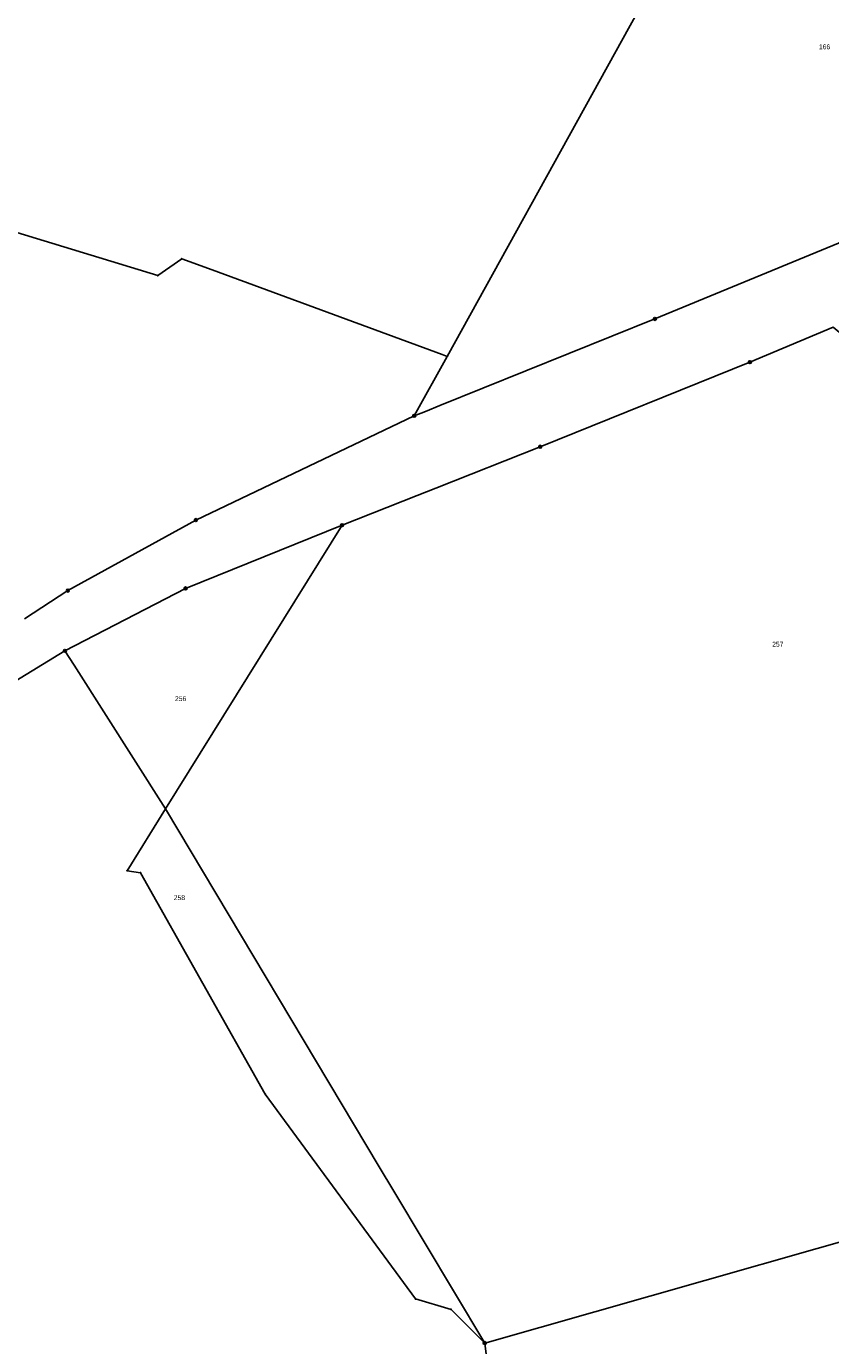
# Model space of a CAD drawing. Header units: metres. Extents: x 410063 to 2410512, y 5786105 to 5787650.
# Tile 21 of 30: x 2409796 to 2409934, y 5787060 to 5787287. Entities that reach past the tile are written whole.
import ezdxf

# ---------------------------------------------------------------- set-up
doc = ezdxf.new("R2010")
doc.units = ezdxf.units.M
doc.layers.add('K100-FLST_GRENZEN', color=40, linetype='Continuous')
doc.layers.add('K105-FLST_NUMMERN', color=40, linetype='Continuous')
doc.styles.add('ARIAL', font='arial.ttf')

# ---------------------------------------------------------------- blocks, each defined once
blk = doc.blocks.new('GRENZSTEIN')
at = {"color": 7, "linetype": 'Continuous'}
blk.add_circle((0.000001, 0.000001), 0.749999, dxfattribs=at)
blk = doc.blocks.new('251')
at = {"color": 40, "linetype": 'Continuous'}
blk.add_circle((0, 0), 0.175, dxfattribs=at)

msp = doc.modelspace()

# ---------------------------------------------------------------- linework, layer by layer
at = {"layer": 'K100-FLST_GRENZEN', "color": 18, "true_color": 0x000000}
for points in [[(2409645.932, 5787392.935974, 0), (2409661.99, 5787284.572998, 0), (2409692.984001, 5787279.155029, 0), (2409694.601002, 5787282.017029, 0), (2409818.610001, 5787244.219971, 0), (2409822.712997, 5787247.106995, 0), (2409827.931, 5787245.187012, 0), (2409867.475006, 5787230.638977, 0), (2409868.330002, 5787230.325012, 0), (2409923.453003, 5787330.012024, 0)], [(2409795.710999, 5787185.267029, 0), (2409803.145996, 5787190.099976, 0), (2409825.138, 5787202.216003, 0), (2409861.335999, 5787219.47998, 0), (2409862.688995, 5787220.125, 0), (2409868.330002, 5787230.325012, 0), (2409867.475006, 5787230.638977, 0), (2409827.931, 5787245.187012, 0), (2409822.712997, 5787247.106995, 0), (2409818.610001, 5787244.219971, 0), (2409694.601002, 5787282.017029, 0)], [(2409947.015991, 5787254.495972, 0), (2409904.054993, 5787236.778992, 0), (2409867.100998, 5787221.901978, 0), (2409864.613007, 5787220.900024, 0), (2409862.688995, 5787220.125, 0), (2409861.335999, 5787219.47998, 0), (2409825.138, 5787202.216003, 0), (2409803.145996, 5787190.099976, 0), (2409795.710999, 5787185.267029, 0)], [(2409781.871002, 5787167.122986, 0), (2409802.651993, 5787179.747009, 0), (2409823.386002, 5787190.474976, 0), (2409850.278, 5787201.35199, 0), (2409863.209, 5787206.463989, 0), (2409866.389008, 5787207.721008, 0), (2409884.332001, 5787214.812988, 0), (2409920.388, 5787229.349976, 0), (2409934.665009, 5787235.349976, 0)], [(2409881.880997, 5787003.43399, 0), (2409874.792007, 5787060.809998, 0), (2409869.011002, 5787066.610992, 0), (2409862.912003, 5787068.424988, 0), (2409837.082001, 5787103.580994, 0), (2409815.623001, 5787141.598999, 0), (2409813.335999, 5787141.981995, 0), (2409819.934006, 5787152.583984, 0), (2409804.218002, 5787177.286011, 0), (2409802.651993, 5787179.747009, 0), (2409781.871002, 5787167.122986, 0), (2409764.417, 5787154.041016, 0), (2409753.278, 5787144.547974, 0), (2409756.297997, 5787141.987976, 0), (2409736.248001, 5787122.403992, 0), (2409717.792, 5787101.151978, 0), (2409706.517998, 5787085.019012, 0), (2409703.365997, 5787077.88501, 0), (2409702.902, 5787071.253998, 0), (2409699.882999, 5787069.091003, 0), (2409695.355, 5787065.847992, 0), (2409702.502998, 5787030.808014, 0)]]:
    msp.add_polyline3d(points, dxfattribs=at)
for points in [[(2409862.688995, 5787220.125, 0), (2409864.613007, 5787220.900024, 0), (2409867.100998, 5787221.901978, 0), (2409904.054993, 5787236.778992, 0), (2409947.015991, 5787254.495972, 0), (2409971.592987, 5787264.375, 0), (2409967.640991, 5787267.22998, 0), (2409988.058014, 5787302.88501, 0), (2409930.571014, 5787329.151001, 0), (2409924.509003, 5787331.921021, 0), (2409923.453003, 5787330.012024, 0), (2409868.330002, 5787230.325012, 0), (2409862.688995, 5787220.125, 0)], [(2409819.934006, 5787152.583984, 0), (2409856.671005, 5787091.125, 0), (2409859.184006, 5787086.920013, 0), (2409874.792007, 5787060.809998, 0), (2409969.731995, 5787087.821014, 0), (2409984.462006, 5787092.010986, 0), (2410025.65799, 5787103.731995, 0), (2410032.441986, 5787093.708008, 0), (2410038.440002, 5787098.072021, 0), (2410071.394989, 5787063.55899, 0), (2410082.326996, 5787070.097992, 0), (2410111.63501, 5787087.628998, 0), (2410034.395996, 5787152.10199, 0), (2409934.665009, 5787235.349976, 0), (2409920.388, 5787229.349976, 0), (2409884.332001, 5787214.812988, 0), (2409866.389008, 5787207.721008, 0), (2409863.209, 5787206.463989, 0), (2409850.278, 5787201.35199, 0), (2409819.934006, 5787152.583984, 0)], [(2409819.934006, 5787152.583984, 0), (2409850.278, 5787201.35199, 0), (2409823.386002, 5787190.474976, 0), (2409802.651993, 5787179.747009, 0), (2409804.218002, 5787177.286011, 0), (2409819.934006, 5787152.583984, 0)], [(2409815.623001, 5787141.598999, 0), (2409837.082001, 5787103.580994, 0), (2409862.912003, 5787068.424988, 0), (2409869.011002, 5787066.610992, 0), (2409874.792007, 5787060.809998, 0), (2409859.184006, 5787086.920013, 0), (2409856.671005, 5787091.125, 0), (2409819.934006, 5787152.583984, 0), (2409813.335999, 5787141.981995, 0), (2409815.623001, 5787141.598999, 0)], [(2409882.018005, 5787002.328003, 0), (2409896.796997, 5786999.838989, 0), (2409928.71701, 5787003.789001, 0), (2409934.46701, 5787004.501007, 0), (2409936.485992, 5787004.751007, 0), (2409939.794006, 5787002.519989, 0), (2409944.208008, 5787005.481995, 0), (2409966.084015, 5787021.42099, 0), (2409990.002991, 5787038.847992, 0), (2410013.927002, 5787056.278015, 0), (2410037.759003, 5787073.641998, 0), (2410026.295013, 5787089.235992, 0), (2410032.441986, 5787093.708008, 0), (2410025.65799, 5787103.731995, 0), (2409984.462006, 5787092.010986, 0), (2409969.731995, 5787087.821014, 0), (2409874.792007, 5787060.809998, 0), (2409881.880997, 5787003.43399, 0), (2409882.018005, 5787002.328003, 0)]]:
    msp.add_polyline3d(points, close=True, dxfattribs=at)

# ---------------------------------------------------------------- block references
at = {"layer": 'K100-FLST_GRENZEN', "xscale": 0.333, "yscale": 0.333}
for name, p in [('251', (2409822.713, 5787247.107)), ('251', (2409818.61, 5787244.22)), ('GRENZSTEIN', (2409904.055, 5787236.779)), ('251', (2409868.33, 5787230.325)), ('GRENZSTEIN', (2409920.388, 5787229.35)), ('GRENZSTEIN', (2409862.689, 5787220.125)), ('GRENZSTEIN', (2409884.332, 5787214.813)), ('GRENZSTEIN', (2409825.138, 5787202.216)), ('GRENZSTEIN', (2409850.278, 5787201.352)), ('GRENZSTEIN', (2409803.146, 5787190.1)), ('GRENZSTEIN', (2409823.386, 5787190.475)), ('GRENZSTEIN', (2409802.652, 5787179.747)), ('251', (2409819.934, 5787152.584)), ('251', (2409813.336, 5787141.982)), ('251', (2409815.623, 5787141.599)), ('251', (2409837.082, 5787103.581)), ('251', (2409862.912, 5787068.425)), ('251', (2409869.011, 5787066.611)), ('GRENZSTEIN', (2409874.792, 5787060.81))]:
    msp.add_blockref(name, p, dxfattribs=at)

# ---------------------------------------------------------------- texts
at = {"layer": 'K105-FLST_NUMMERN', "color": 7, "linetype": 'Continuous', "style": 'ARIAL'}
for s, p in [('166', (2409932.241, 5787283.109)), ('257', (2409924.201, 5787180.472)), ('256', (2409821.556, 5787171.123)), ('258', (2409821.346, 5787136.927))]:
    msp.add_text(s, height=0.8325, dxfattribs=at).set_placement(p)

doc.saveas('drawing.dxf')
